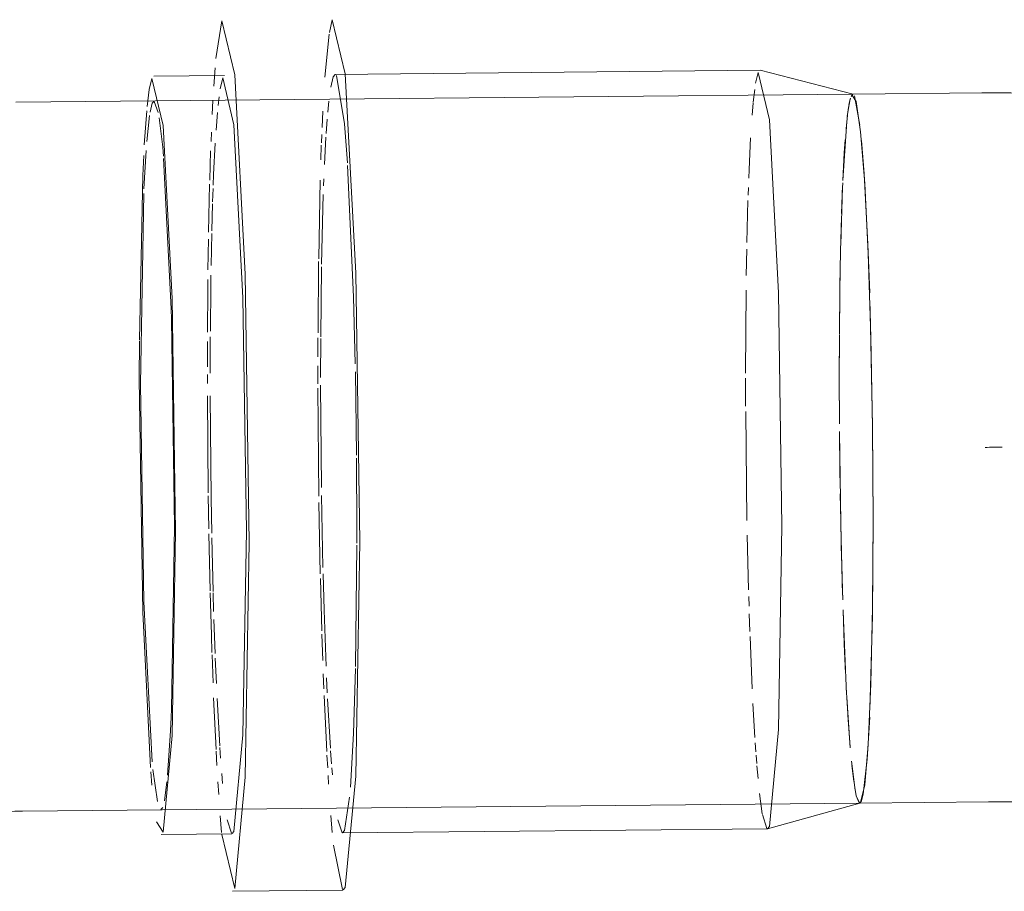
# Model space of a CAD drawing. Header units: millimetres. Extents: x -121 to 29920, y 1231 to 31888.
# Tile 108 of 256: x 9655 to 9725, y 15930 to 15992. Entities that reach past the tile are written whole.
import ezdxf

# ---------------------------------------------------------------- set-up
doc = ezdxf.new("R2010")
doc.units = ezdxf.units.MM
doc.layers.add('P-PIPE-____-OTLN', color=3, linetype='Continuous', lineweight=20)

# ---------------------------------------------------------------- blocks, each defined once
blk = doc.blocks.new('ADSK_ППР_Отвод канализационный_Составной - Отвод раструбный-V24-3D severage Left')
at = {"layer": 'P-PIPE-____-OTLN', "color": 10}
for p, q in [((-15107.607, 15991.858), (-15107.809, 15990.95)), ((-15107.607, 15991.858), (-15107.809, 15990.95)), ((-15107.827, 15990.832), (-15108.131, 15987.795)), ((-15107.827, 15990.832), (-15108.131, 15987.795)), ((-15115.875, 15988.462), (-15115.968, 15987.16)), ((-15115.875, 15988.462), (-15115.968, 15987.16)), ((-15115.338, 15987.759), (-15115.514, 15986.97)), ((-15115.338, 15987.759), (-15115.514, 15986.97)), ((-15077.582, 15988.123), (-15077.759, 15987.382)), ((-15077.582, 15988.123), (-15077.759, 15987.382)), ((-15077.824, 15986.942), (-15077.925, 15986.043)), ((-15077.824, 15986.942), (-15077.925, 15986.043)), ((-15116.027, 15986.169), (-15116.08, 15985.16)), ((-15116.027, 15986.169), (-15116.08, 15985.16)), ((-15115.588, 15986.427), (-15115.657, 15985.817)), ((-15115.588, 15986.427), (-15115.657, 15985.817)), ((-15071.261, 15985.324), (-15071.087, 15986.278)), ((-15071.087, 15986.278), (-15071.261, 15985.324)), ((-15071.177, 15985.875), (-15071.073, 15986.33)), ((-15071.177, 15985.875), (-15071.073, 15986.33)), ((-15071.032, 15986.447), (-15070.903, 15986.603)), ((-15071.032, 15986.447), (-15070.903, 15986.603)), ((-15120.182, 15986.098), (-15120.307, 15985.972)), ((-15120.182, 15986.098), (-15120.307, 15985.972)), ((-15107.853, 15986.119), (-15107.929, 15985.343)), ((-15107.853, 15986.119), (-15107.929, 15985.343)), ((-15077.931, 15985.983), (-15078.004, 15985.129)), ((-15077.931, 15985.983), (-15078.004, 15985.129)), ((-15071.297, 15985.033), (-15071.188, 15985.809)), ((-15071.297, 15985.033), (-15071.188, 15985.809)), ((-15115.706, 15985.302), (-15115.806, 15984.055)), ((-15115.706, 15985.302), (-15115.806, 15984.055)), ((-15108.278, 15985.41), (-15108.333, 15984.258)), ((-15108.278, 15985.41), (-15108.333, 15984.258)), ((-15107.97, 15984.847), (-15108.041, 15983.836)), ((-15107.97, 15984.847), (-15108.041, 15983.836)), ((-15071.385, 15984.154), (-15071.287, 15985.115)), ((-15071.287, 15985.115), (-15071.385, 15984.154)), ((-15071.611, 15980.523), (-15071.336, 15984.677)), ((-15071.611, 15980.523), (-15071.336, 15984.677)), ((-15116.136, 15983.918), (-15116.162, 15983.27)), ((-15116.136, 15983.918), (-15116.162, 15983.27)), ((-15108.354, 15983.765), (-15108.377, 15983.166)), ((-15108.354, 15983.765), (-15108.377, 15983.166)), ((-15108.057, 15983.58), (-15108.16, 15981.643)), ((-15108.057, 15983.58), (-15108.16, 15981.643)), ((-15108.383, 15983.012), (-15108.419, 15981.977)), ((-15108.383, 15983.012), (-15108.419, 15981.977)), ((-15116.186, 15982.609), (-15116.252, 15980.53)), ((-15116.186, 15982.609), (-15116.252, 15980.53)), ((-15108.203, 15980.624), (-15108.222, 15980.137)), ((-15108.203, 15980.624), (-15108.222, 15980.137)), ((-15116.26, 15980.254), (-15116.336, 15976.873)), ((-15116.26, 15980.254), (-15116.336, 15976.873)), ((-15116.017, 15979.943), (-15116.049, 15979.001)), ((-15116.017, 15979.943), (-15116.049, 15979.001)), ((-15108.461, 15980.541), (-15108.57, 15974.991)), ((-15108.461, 15980.541), (-15108.57, 15974.991)), ((-15078.27, 15980.031), (-15078.289, 15979.473)), ((-15078.27, 15980.031), (-15078.289, 15979.473)), ((-15071.76, 15975.977), (-15071.631, 15980.062)), ((-15071.76, 15975.977), (-15071.631, 15980.062)), ((-15071.647, 15979.658), (-15071.618, 15980.354)), ((-15071.618, 15980.354), (-15071.647, 15979.658)), ((-15108.244, 15979.519), (-15108.367, 15974.605)), ((-15108.244, 15979.519), (-15108.367, 15974.605)), ((-15071.699, 15978.199), (-15071.653, 15979.501)), ((-15071.653, 15979.501), (-15071.699, 15978.199)), ((-15116.053, 15978.877), (-15116.105, 15976.959)), ((-15116.053, 15978.877), (-15116.105, 15976.959)), ((-15078.301, 15979.108), (-15078.377, 15976.15)), ((-15078.301, 15979.108), (-15078.377, 15976.15)), ((-15071.77, 15975.517), (-15071.707, 15977.945)), ((-15071.707, 15977.945), (-15071.77, 15975.517)), ((-15116.109, 15976.772), (-15116.153, 15974.528)), ((-15116.109, 15976.772), (-15116.153, 15974.528)), ((-15116.345, 15976.38), (-15116.377, 15974.22)), ((-15116.345, 15976.38), (-15116.377, 15974.22)), ((-15071.783, 15974.888), (-15071.762, 15975.872)), ((-15071.783, 15974.888), (-15071.762, 15975.872)), ((-15078.387, 15975.667), (-15078.419, 15973.803)), ((-15078.387, 15975.667), (-15078.419, 15973.803)), ((-15071.793, 15974.366), (-15071.773, 15975.403)), ((-15071.773, 15975.403), (-15071.793, 15974.366)), ((-15108.572, 15974.791), (-15108.617, 15969.771)), ((-15108.572, 15974.791), (-15108.617, 15969.771)), ((-15108.37, 15974.42), (-15108.424, 15969.478)), ((-15108.37, 15974.42), (-15108.424, 15969.478)), ((-15071.847, 15969.999), (-15071.789, 15974.58)), ((-15071.847, 15969.999), (-15071.789, 15974.58)), ((-15116.164, 15973.836), (-15116.174, 15973.109)), ((-15116.164, 15973.836), (-15116.174, 15973.109)), ((-15071.812, 15973.26), (-15071.798, 15974.102)), ((-15071.798, 15974.102), (-15071.812, 15973.26)), ((-15116.385, 15973.526), (-15116.392, 15972.775)), ((-15116.385, 15973.526), (-15116.392, 15972.775)), ((-15116.174, 15973.093), (-15116.207, 15969.896)), ((-15116.174, 15973.093), (-15116.207, 15969.896)), ((-15116.392, 15972.774), (-15116.412, 15969.816)), ((-15116.392, 15972.774), (-15116.412, 15969.816)), ((-15078.432, 15972.789), (-15078.467, 15966.916)), ((-15078.432, 15972.789), (-15078.467, 15966.916)), ((-15071.849, 15969.721), (-15071.818, 15972.795)), ((-15071.818, 15972.795), (-15071.849, 15969.694)), ((-15116.21, 15969.479), (-15116.222, 15966.935)), ((-15116.21, 15969.479), (-15116.222, 15966.935)), ((-15071.859, 15966.628), (-15071.85, 15969.663)), ((-15071.859, 15966.628), (-15071.85, 15969.663)), ((-15116.414, 15969.17), (-15116.417, 15967.366)), ((-15116.414, 15969.17), (-15116.417, 15967.366)), ((-15108.619, 15969.422), (-15108.624, 15968.075)), ((-15108.619, 15969.422), (-15108.624, 15968.075)), ((-15108.425, 15969.361), (-15108.432, 15966.627)), ((-15108.425, 15969.361), (-15108.432, 15966.627)), ((-15071.859, 15966.628), (-15071.851, 15969.411)), ((-15108.626, 15967.441), (-15108.622, 15966.182)), ((-15108.626, 15967.441), (-15108.622, 15966.182)), ((-15116.417, 15966.828), (-15116.416, 15966.191)), ((-15116.417, 15966.828), (-15116.416, 15966.191)), ((-15105.896, 15961.146), (-15105.982, 15967.014)), ((-15105.896, 15961.146), (-15105.982, 15967.014)), ((-15108.432, 15966.085), (-15108.378, 15958.86)), ((-15108.432, 15966.085), (-15108.378, 15958.86)), ((-15078.466, 15966.563), (-15078.462, 15964.609)), ((-15078.466, 15966.563), (-15078.462, 15964.609)), ((-15071.849, 15963.351), (-15071.859, 15966.628)), ((-15071.849, 15963.369), (-15071.859, 15966.628)), ((-15071.849, 15963.351), (-15071.859, 15966.628)), ((-15116.414, 15965.335), (-15116.356, 15958.484)), ((-15116.414, 15965.335), (-15116.356, 15958.484)), ((-15116.219, 15965.325), (-15116.155, 15958.116)), ((-15116.219, 15965.325), (-15116.155, 15958.116)), ((-15108.621, 15965.862), (-15108.555, 15958.253)), ((-15108.621, 15965.862), (-15108.555, 15958.253)), ((-15078.46, 15964.22), (-15078.37, 15956.524)), ((-15078.46, 15964.22), (-15078.37, 15956.524)), ((-15071.759, 15956.4), (-15071.845, 15962.76)), ((-15071.759, 15956.4), (-15071.845, 15962.76)), ((-15105.871, 15955.877), (-15105.894, 15960.92)), ((-15105.871, 15955.877), (-15105.894, 15960.92)), ((-15071.761, 15956.516), (-15071.794, 15958.408)), ((-15071.794, 15958.408), (-15071.761, 15956.516)), ((-15116.353, 15958.282), (-15116.316, 15955.939)), ((-15116.353, 15958.282), (-15116.316, 15955.939)), ((-15116.155, 15958.113), (-15116.114, 15955.641)), ((-15116.155, 15958.113), (-15116.114, 15955.641)), ((-15108.548, 15957.805), (-15108.457, 15952.783)), ((-15108.548, 15957.805), (-15108.457, 15952.783)), ((-15108.37, 15958.288), (-15108.271, 15953.215)), ((-15108.37, 15958.288), (-15108.271, 15953.215)), ((-15071.699, 15953.71), (-15071.759, 15956.39)), ((-15071.759, 15956.39), (-15071.699, 15953.71)), ((-15071.631, 15951.274), (-15071.757, 15956.277)), ((-15071.631, 15951.274), (-15071.757, 15956.277)), ((-15116.309, 15955.584), (-15116.222, 15951.561)), ((-15116.309, 15955.584), (-15116.222, 15951.561)), ((-15105.872, 15954.946), (-15105.871, 15955.877)), ((-15105.872, 15954.946), (-15105.871, 15955.877)), ((-15116.108, 15955.302), (-15116.02, 15951.531)), ((-15116.108, 15955.302), (-15116.02, 15951.531)), ((-15078.35, 15955.495), (-15078.256, 15951.643)), ((-15078.35, 15955.495), (-15078.256, 15951.643)), ((-15105.969, 15946.235), (-15105.872, 15954.789)), ((-15105.969, 15946.235), (-15105.872, 15954.789)), ((-15071.642, 15951.64), (-15071.691, 15953.387)), ((-15071.691, 15953.387), (-15071.642, 15951.64)), ((-15108.449, 15952.441), (-15108.351, 15948.753)), ((-15108.449, 15952.441), (-15108.351, 15948.753)), ((-15116.219, 15951.431), (-15116.136, 15948.459)), ((-15116.219, 15951.431), (-15116.136, 15948.459)), ((-15116.017, 15951.438), (-15115.979, 15950.124)), ((-15116.017, 15951.438), (-15115.979, 15950.124)), ((-15071.62, 15950.942), (-15071.642, 15951.64)), ((-15071.642, 15951.64), (-15071.62, 15950.942)), ((-15078.242, 15951.165), (-15078.222, 15950.488)), ((-15078.242, 15951.165), (-15078.222, 15950.488)), ((-15071.51, 15947.868), (-15071.597, 15950.232)), ((-15071.597, 15950.232), (-15071.51, 15947.868)), ((-15071.34, 15944.265), (-15071.593, 15950.101)), ((-15071.34, 15944.265), (-15071.593, 15950.101)), ((-15115.96, 15949.54), (-15115.874, 15947.158)), ((-15115.96, 15949.54), (-15115.874, 15947.158)), ((-15078.205, 15949.941), (-15078.163, 15948.706)), ((-15078.205, 15949.941), (-15078.163, 15948.706)), ((-15116.136, 15948.45), (-15116.096, 15947.229)), ((-15116.136, 15948.45), (-15116.096, 15947.229)), ((-15108.344, 15948.526), (-15108.282, 15946.654)), ((-15108.344, 15948.526), (-15108.282, 15946.654)), ((-15078.151, 15948.353), (-15077.997, 15944.671)), ((-15078.151, 15948.353), (-15077.997, 15944.671)), ((-15071.416, 15945.74), (-15071.509, 15947.84)), ((-15071.509, 15947.84), (-15071.416, 15945.74)), ((-15116.09, 15947.047), (-15116.019, 15945.08)), ((-15116.09, 15947.047), (-15116.019, 15945.08)), ((-15115.861, 15946.835), (-15115.783, 15945.026)), ((-15115.861, 15946.835), (-15115.783, 15945.026)), ((-15108.247, 15945.716), (-15108.206, 15944.663)), ((-15108.247, 15945.716), (-15108.206, 15944.663)), ((-15108.011, 15945.445), (-15107.963, 15944.382)), ((-15108.011, 15945.445), (-15107.963, 15944.382)), ((-15071.261, 15942.908), (-15071.367, 15944.767)), ((-15071.367, 15944.767), (-15071.261, 15942.908)), ((-15115.977, 15944.018), (-15115.809, 15940.392)), ((-15115.977, 15944.018), (-15115.809, 15940.392)), ((-15115.733, 15943.99), (-15115.544, 15940.64)), ((-15115.733, 15943.99), (-15115.544, 15940.64)), ((-15108.186, 15944.19), (-15107.998, 15940.239)), ((-15108.186, 15944.19), (-15107.998, 15940.239)), ((-15107.942, 15943.944), (-15107.742, 15940.473)), ((-15107.942, 15943.944), (-15107.742, 15940.473)), ((-15071.087, 15940.493), (-15071.33, 15944.084)), ((-15071.087, 15940.493), (-15071.33, 15944.084)), ((-15077.945, 15943.63), (-15077.806, 15941.221)), ((-15077.945, 15943.63), (-15077.806, 15941.221)), ((-15071.094, 15940.579), (-15071.254, 15942.803)), ((-15071.254, 15942.803), (-15071.094, 15940.579)), ((-15115.537, 15940.527), (-15115.485, 15939.764)), ((-15115.537, 15940.527), (-15115.485, 15939.764)), ((-15077.783, 15940.86), (-15077.738, 15940.21)), ((-15077.783, 15940.86), (-15077.738, 15940.21)), ((-15115.802, 15940.27), (-15115.746, 15939.247)), ((-15115.802, 15940.27), (-15115.746, 15939.247)), ((-15107.985, 15939.987), (-15107.934, 15939.087)), ((-15107.985, 15939.987), (-15107.934, 15939.087)), ((-15107.729, 15940.291), (-15107.663, 15939.374)), ((-15107.729, 15940.291), (-15107.663, 15939.374)), ((-15077.721, 15939.983), (-15077.676, 15939.386)), ((-15077.721, 15939.983), (-15077.676, 15939.386)), ((-15107.641, 15939.097), (-15107.6, 15938.589)), ((-15107.641, 15939.097), (-15107.6, 15938.589)), ((-15077.663, 15939.225), (-15077.587, 15938.338)), ((-15077.663, 15939.225), (-15077.587, 15938.338)), ((-15070.744, 15937.513), (-15071.004, 15939.563)), ((-15070.744, 15937.513), (-15071.004, 15939.563)), ((-15070.838, 15938.117), (-15070.972, 15939.25)), ((-15070.972, 15939.25), (-15070.839, 15938.124)), ((-15115.404, 15938.684), (-15115.345, 15937.989)), ((-15115.404, 15938.684), (-15115.345, 15937.989)), ((-15107.903, 15938.556), (-15107.865, 15937.927)), ((-15107.903, 15938.556), (-15107.865, 15937.927)), ((-15115.678, 15938.108), (-15115.618, 15937.199)), ((-15115.678, 15938.108), (-15115.618, 15937.199)), ((-15070.774, 15937.696), (-15070.662, 15937.115)), ((-15070.662, 15937.115), (-15070.773, 15937.685)), ((-15106.756, 15934.67), (-15106.387, 15937.019)), ((-15106.756, 15934.67), (-15106.387, 15937.019)), ((-15077.482, 15937.287), (-15077.287, 15935.843)), ((-15077.482, 15937.287), (-15077.287, 15935.843)), ((-15070.421, 15936.606), (-15070.662, 15937.115)), ((-15070.662, 15937.115), (-15070.421, 15936.606)), ((-15070.459, 15936.617), (-15070.66, 15937.105)), ((-15070.459, 15936.617), (-15070.66, 15937.105)), ((-15070.353, 15936.649), (-15070.421, 15936.606)), ((-15070.421, 15936.606), (-15070.353, 15936.649)), ((-15070.293, 15936.761), (-15070.407, 15936.607)), ((-15070.293, 15936.761), (-15070.407, 15936.607)), ((-15115.509, 15935.699), (-15115.41, 15934.527)), ((-15115.509, 15935.699), (-15115.41, 15934.527)), ((-15107.713, 15935.736), (-15107.613, 15934.532)), ((-15107.713, 15935.736), (-15107.613, 15934.532)), ((-15077.279, 15935.799), (-15076.959, 15934.8)), ((-15077.279, 15935.799), (-15076.959, 15934.8)), ((-15115.017, 15935.417), (-15114.705, 15934.472)), ((-15115.017, 15935.417), (-15114.705, 15934.472)), ((-15107.228, 15935.414), (-15106.907, 15934.505)), ((-15107.228, 15935.414), (-15106.907, 15934.505)), ((-15114.68, 15934.46), (-15114.547, 15934.595)), ((-15114.68, 15934.46), (-15114.547, 15934.595)), ((-15106.894, 15934.503), (-15106.756, 15934.67)), ((-15106.894, 15934.503), (-15106.756, 15934.67)), ((-15107.524, 15933.634), (-15106.878, 15930.504)), ((-15107.524, 15933.634), (-15106.878, 15930.504))]:
    blk.add_line(p, q, dxfattribs=at)
at = {"layer": 'P-PIPE-____-OTLN', "color": 22}
for p, q in [((-15077.444, 15988.29), (-15107.41, 15988.001)), ((-15077.444, 15988.29), (-15107.41, 15988.001)), ((-15070.889, 15986.601), (-15077.428, 15988.288)), ((-15070.889, 15986.601), (-15077.428, 15988.288)), ((-15115.201, 15987.926), (-15120.195, 15987.878)), ((-15115.201, 15987.926), (-15120.195, 15987.878)), ((-15070.903, 15986.603), (-15129.935, 15986.034)), ((-15070.662, 15986.093), (-15070.972, 15986.559)), ((-15061.814, 15986.69), (-15070.903, 15986.603)), ((-15070.903, 15986.603), (-15070.889, 15986.601)), ((-15070.903, 15986.603), (-15070.889, 15986.601)), ((-15119.512, 15982.232), (-15119.567, 15982.867)), ((-15119.512, 15982.232), (-15119.567, 15982.867)), ((-15069.694, 15971.934), (-15069.677, 15971.361)), ((-15069.694, 15971.934), (-15069.677, 15971.361)), ((-15118.946, 15970.703), (-15118.969, 15971.459)), ((-15118.946, 15970.703), (-15118.969, 15971.459)), ((-15129.453, 15936.036), (-15070.421, 15936.605)), ((-15119.692, 15936.16), (-15119.567, 15936.286)), ((-15119.692, 15936.16), (-15119.567, 15936.286)), ((-15076.912, 15934.795), (-15070.407, 15936.607)), ((-15076.912, 15934.795), (-15070.407, 15936.607)), ((-15070.421, 15936.605), (-15061.332, 15936.693)), ((-15070.407, 15936.607), (-15070.421, 15936.605)), ((-15070.407, 15936.607), (-15070.421, 15936.605)), ((-15106.894, 15934.503), (-15076.928, 15934.792)), ((-15106.894, 15934.503), (-15076.928, 15934.792)), ((-15119.679, 15934.38), (-15114.685, 15934.428)), ((-15119.679, 15934.38), (-15114.685, 15934.428)), ((-15114.646, 15930.378), (-15106.855, 15930.454)), ((-15114.646, 15930.378), (-15106.855, 15930.454))]:
    blk.add_line(p, q, dxfattribs=at)
at = {"layer": 'P-PIPE-____-OTLN', "color": 9}
for p, q in [((-15120.515, 15986.937), (-15120.665, 15985.742)), ((-15120.515, 15986.937), (-15120.665, 15985.742)), ((-15070.795, 15986.498), (-15070.403, 15984.419)), ((-15070.795, 15986.498), (-15070.403, 15984.419)), ((-15120.307, 15985.972), (-15120.456, 15985.329)), ((-15120.307, 15985.972), (-15120.456, 15985.329)), ((-15119.887, 15985.301), (-15120.171, 15986.093)), ((-15119.887, 15985.301), (-15120.171, 15986.093)), ((-15120.696, 15985.422), (-15120.867, 15983.04)), ((-15120.696, 15985.422), (-15120.867, 15983.04)), ((-15120.49, 15985.105), (-15120.685, 15983.278)), ((-15120.49, 15985.105), (-15120.685, 15983.278)), ((-15119.567, 15982.867), (-15119.818, 15984.928)), ((-15119.567, 15982.867), (-15119.818, 15984.928)), ((-15070.293, 15983.342), (-15070.108, 15980.981)), ((-15070.293, 15983.342), (-15070.108, 15980.981)), ((-15120.734, 15982.642), (-15120.89, 15979.93)), ((-15120.734, 15982.642), (-15120.89, 15979.93)), ((-15118.969, 15971.459), (-15119.5, 15982.078)), ((-15118.969, 15971.459), (-15119.5, 15982.078)), ((-15070.108, 15980.975), (-15069.844, 15976.031)), ((-15070.108, 15980.975), (-15069.844, 15976.031)), ((-15120.905, 15979.587), (-15121.134, 15966.153)), ((-15120.905, 15979.587), (-15121.134, 15966.153)), ((-15069.844, 15976.027), (-15069.715, 15972.599)), ((-15069.844, 15976.027), (-15069.715, 15972.599)), ((-15069.677, 15971.361), (-15069.508, 15963.206)), ((-15069.677, 15971.361), (-15069.508, 15963.206)), ((-15118.74, 15956.105), (-15118.946, 15970.703)), ((-15118.74, 15956.105), (-15118.946, 15970.703)), ((-15121.211, 15969.209), (-15121.218, 15966.504)), ((-15121.211, 15969.209), (-15121.218, 15966.504)), ((-15069.508, 15963.197), (-15069.466, 15956.58)), ((-15069.508, 15963.197), (-15069.466, 15956.58)), ((-15069.466, 15956.58), (-15069.515, 15949.829)), ((-15069.466, 15956.58), (-15069.515, 15949.829)), ((-15118.946, 15943.237), (-15118.74, 15956.105)), ((-15118.946, 15943.237), (-15118.74, 15956.105)), ((-15069.515, 15949.82), (-15069.694, 15943.146)), ((-15069.515, 15949.82), (-15069.694, 15943.146)), ((-15069.715, 15942.658), (-15069.886, 15939.702)), ((-15069.715, 15942.658), (-15069.886, 15939.702)), ((-15119.224, 15938.576), (-15119.013, 15941.705)), ((-15119.224, 15938.576), (-15119.013, 15941.705)), ((-15069.887, 15939.698), (-15070.169, 15937.222)), ((-15069.887, 15939.698), (-15070.169, 15937.222)), ((-15120.267, 15938.976), (-15119.932, 15936.707)), ((-15120.267, 15938.976), (-15119.932, 15936.707)), ((-15120.413, 15938.8), (-15120.333, 15937.869)), ((-15120.413, 15938.8), (-15120.333, 15937.869)), ((-15119.449, 15936.752), (-15119.27, 15938.097)), ((-15119.449, 15936.752), (-15119.27, 15938.097)), ((-15070.17, 15937.219), (-15070.293, 15936.761)), ((-15070.17, 15937.219), (-15070.293, 15936.761))]:
    blk.add_line(p, q, dxfattribs=at)
at = {"layer": 'P-PIPE-____-OTLN', "color": 22}
for points in [[(-15113.468, 15954.988, 0), (-15113.75, 15973.904, 0), (-15114.487, 15987.958, 0), (-15115.398, 15991.783, 0), (-15115.818, 15989.125, 0)], [(-15113.468, 15954.988, 0), (-15113.75, 15973.904, 0), (-15114.487, 15987.958, 0), (-15115.398, 15991.783, 0), (-15115.818, 15989.125, 0)], [(-15105.677, 15955.063, 0), (-15105.959, 15973.979, 0), (-15106.696, 15988.033, 0), (-15107.607, 15991.858, 0)], [(-15105.677, 15955.063, 0), (-15105.959, 15973.979, 0), (-15106.696, 15988.033, 0), (-15107.607, 15991.858, 0)], [(-15118.656, 15955.754, 0), (-15118.901, 15972.182, 0), (-15119.541, 15984.388, 0), (-15120.333, 15987.711, 0), (-15120.515, 15986.937, 0)], [(-15118.656, 15955.754, 0), (-15118.901, 15972.182, 0), (-15119.541, 15984.388, 0), (-15120.333, 15987.711, 0), (-15120.515, 15986.937, 0)], [(-15113.662, 15955.802, 0), (-15113.907, 15972.23, 0), (-15114.547, 15984.437, 0), (-15115.338, 15987.759, 0)], [(-15113.662, 15955.802, 0), (-15113.907, 15972.23, 0), (-15114.547, 15984.437, 0), (-15115.338, 15987.759, 0)], [(-15075.905, 15956.166, 0), (-15076.15, 15972.594, 0), (-15076.79, 15984.801, 0), (-15077.582, 15988.123, 0)], [(-15075.905, 15956.166, 0), (-15076.15, 15972.594, 0), (-15076.79, 15984.801, 0), (-15077.582, 15988.123, 0)], [(-15070.972, 15986.559, 0), (-15070.662, 15986.093, 0), (-15070.353, 15983.958, 0), (-15070.064, 15980.3, 0), (-15069.816, 15975.368, 0), (-15069.626, 15969.498, 0), (-15069.506, 15963.09, 0), (-15069.466, 15956.58, 0)], [(-15038.123, 15984.915, 0), (-15039.254, 15985.113, 0), (-15040.393, 15985.298, 0), (-15041.541, 15985.469, 0), (-15042.697, 15985.627, 0), (-15043.863, 15985.773, 0), (-15045.039, 15985.908, 0), (-15046.225, 15986.031, 0), (-15047.421, 15986.144, 0), (-15048.625, 15986.246, 0), (-15049.839, 15986.337, 0), (-15051.06, 15986.418, 0), (-15052.289, 15986.488, 0), (-15053.524, 15986.548, 0), (-15054.765, 15986.598, 0), (-15056.01, 15986.638, 0), (-15057.26, 15986.668, 0), (-15058.511, 15986.687, 0), (-15059.765, 15986.697, 0), (-15061.018, 15986.696, 0), (-15061.814, 15986.69, 0)], [(-15070.353, 15936.649, 0), (-15070.064, 15937.884, 0), (-15069.816, 15940.735, 0), (-15069.626, 15945.009, 0), (-15069.506, 15950.413, 0), (-15069.466, 15956.58, 0), (-15069.506, 15963.09, 0), (-15069.626, 15969.498, 0), (-15069.816, 15975.368, 0), (-15070.064, 15980.3, 0), (-15070.353, 15983.958, 0), (-15070.662, 15986.093, 0)], [(-15069.466, 15956.58, 0), (-15069.506, 15950.413, 0), (-15069.626, 15945.009, 0), (-15069.816, 15940.735, 0), (-15070.064, 15937.884, 0), (-15070.353, 15936.649, 0)], [(-15120.012, 15935.284, 0), (-15119.541, 15934.547, 0), (-15118.901, 15941.378, 0), (-15118.656, 15955.754, 0)], [(-15120.012, 15935.284, 0), (-15119.541, 15934.547, 0), (-15118.901, 15941.378, 0), (-15118.656, 15955.754, 0)], [(-15114.547, 15934.595, 0), (-15113.907, 15941.427, 0), (-15113.662, 15955.802, 0)], [(-15114.547, 15934.595, 0), (-15113.907, 15941.427, 0), (-15113.662, 15955.802, 0)], [(-15076.928, 15934.792, 0), (-15076.79, 15934.959, 0), (-15076.15, 15941.791, 0), (-15075.905, 15956.166, 0)], [(-15076.928, 15934.792, 0), (-15076.79, 15934.959, 0), (-15076.15, 15941.791, 0), (-15075.905, 15956.166, 0)], [(-15115.398, 15934.396, 0), (-15114.487, 15930.571, 0), (-15113.75, 15938.436, 0), (-15113.468, 15954.988, 0)], [(-15115.398, 15934.396, 0), (-15114.487, 15930.571, 0), (-15113.75, 15938.436, 0), (-15113.468, 15954.988, 0)], [(-15106.849, 15930.49, 0), (-15106.696, 15930.646, 0), (-15105.959, 15938.511, 0), (-15105.677, 15955.063, 0)], [(-15106.849, 15930.49, 0), (-15106.696, 15930.646, 0), (-15105.959, 15938.511, 0), (-15105.677, 15955.063, 0)], [(-15119.013, 15941.705, 0), (-15118.969, 15942.671, 0), (-15118.946, 15943.237, 0)], [(-15119.013, 15941.705, 0), (-15118.969, 15942.671, 0), (-15118.946, 15943.237, 0)], [(-15047.112, 15935.729, 0), (-15047.567, 15935.809, 0), (-15048.068, 15935.89, 0), (-15048.612, 15935.971, 0), (-15049.196, 15936.051, 0), (-15049.816, 15936.129, 0), (-15050.47, 15936.204, 0), (-15051.154, 15936.275, 0), (-15051.865, 15936.342, 0), (-15052.601, 15936.404, 0), (-15053.36, 15936.461, 0), (-15054.138, 15936.513, 0), (-15054.934, 15936.558, 0), (-15055.745, 15936.598, 0), (-15056.568, 15936.631, 0), (-15057.402, 15936.657, 0), (-15058.243, 15936.677, 0), (-15059.09, 15936.691, 0), (-15059.941, 15936.697, 0), (-15060.792, 15936.697, 0), (-15061.332, 15936.693, 0)], [(-15142.507, 15934.898, 0), (-15142.183, 15934.967, 0), (-15141.801, 15935.042, 0), (-15141.366, 15935.121, 0), (-15140.883, 15935.201, 0), (-15140.355, 15935.283, 0), (-15139.787, 15935.363, 0), (-15139.18, 15935.442, 0), (-15138.54, 15935.518, 0), (-15137.868, 15935.591, 0), (-15137.167, 15935.659, 0), (-15136.44, 15935.723, 0), (-15135.69, 15935.782, 0), (-15134.919, 15935.836, 0), (-15134.13, 15935.884, 0), (-15133.324, 15935.926, 0), (-15132.506, 15935.962, 0), (-15131.676, 15935.991, 0), (-15130.837, 15936.014, 0), (-15129.992, 15936.029, 0), (-15129.453, 15936.036, 0)]]:
    blk.add_polyline3d(points, dxfattribs=at)
at = {"layer": 'P-PIPE-____-OTLN', "color": 10}
for points in [[(-15107.41, 15988.001, 0), (-15107.547, 15987.834, 0), (-15107.723, 15987.104, 0)], [(-15107.41, 15988.001, 0), (-15107.547, 15987.834, 0), (-15107.723, 15987.104, 0)], [(-15106.544, 15981.761, 0), (-15106.756, 15984.512, 0), (-15107.306, 15987.913, 0)], [(-15106.544, 15981.761, 0), (-15106.756, 15984.512, 0), (-15107.306, 15987.913, 0)], [(-15078.112, 15983.534, 0), (-15078.222, 15981.292, 0), (-15078.246, 15980.685, 0)], [(-15078.112, 15983.534, 0), (-15078.222, 15981.292, 0), (-15078.246, 15980.685, 0)], [(-15071.611, 15980.504, 0), (-15071.509, 15982.472, 0), (-15071.447, 15983.392, 0)], [(-15071.447, 15983.392, 0), (-15071.509, 15982.472, 0), (-15071.611, 15980.504, 0)], [(-15115.865, 15983.155, 0), (-15115.979, 15980.928, 0), (-15116.008, 15980.189, 0)], [(-15115.865, 15983.155, 0), (-15115.979, 15980.928, 0), (-15116.008, 15980.189, 0)], [(-15105.994, 15967.574, 0), (-15106.116, 15972.305, 0), (-15106.531, 15981.565, 0)], [(-15105.994, 15967.574, 0), (-15106.116, 15972.305, 0), (-15106.531, 15981.565, 0)], [(-15071.851, 15969.382, 0), (-15071.859, 15966.628, 0), (-15071.849, 15963.397, 0)], [(-15071.845, 15962.82, 0), (-15071.818, 15960.118, 0), (-15071.802, 15958.937, 0)], [(-15071.802, 15958.937, 0), (-15071.818, 15960.118, 0), (-15071.845, 15962.798, 0)], [(-15108.26, 15952.771, 0), (-15108.188, 15950.199, 0), (-15108.046, 15946.261, 0)], [(-15108.26, 15952.771, 0), (-15108.188, 15950.199, 0), (-15108.046, 15946.261, 0)], [(-15106.329, 15937.713, 0), (-15106.116, 15941.502, 0), (-15105.972, 15946.101, 0)], [(-15106.329, 15937.713, 0), (-15106.116, 15941.502, 0), (-15105.972, 15946.101, 0)]]:
    blk.add_polyline3d(points, dxfattribs=at)
at = {"layer": 'P-PIPE-____-OTLN', "color": 9}
for points in [[(-15120.908, 15982.279, 0), (-15120.973, 15980.879, 0), (-15121.21, 15969.287, 0)], [(-15120.908, 15982.279, 0), (-15120.973, 15980.879, 0), (-15121.21, 15969.287, 0)], [(-15121.218, 15966.504, 0), (-15120.973, 15950.076, 0), (-15120.438, 15939.118, 0)], [(-15121.218, 15966.504, 0), (-15120.973, 15950.076, 0), (-15120.438, 15939.118, 0)], [(-15121.134, 15966.153, 0), (-15120.905, 15950.799, 0), (-15120.318, 15939.512, 0)], [(-15121.134, 15966.153, 0), (-15120.905, 15950.799, 0), (-15120.318, 15939.512, 0)]]:
    blk.add_polyline3d(points, dxfattribs=at)
blk.add_ellipse((-15060.313, 15956.404), major_axis=(26.316, 0), ratio=0.201175, start_param=1.573425, end_param=1.618686, dxfattribs=at)

msp = doc.modelspace()

# ---------------------------------------------------------------- block references
at = {"layer": 'P-PIPE-____-OTLN', "color": 9}
msp.add_blockref('ADSK_ППР_Отвод канализационный_Составной - Отвод раструбный-V24-3D severage Left', (24784.892, 0), dxfattribs=at)

doc.saveas('drawing.dxf')
